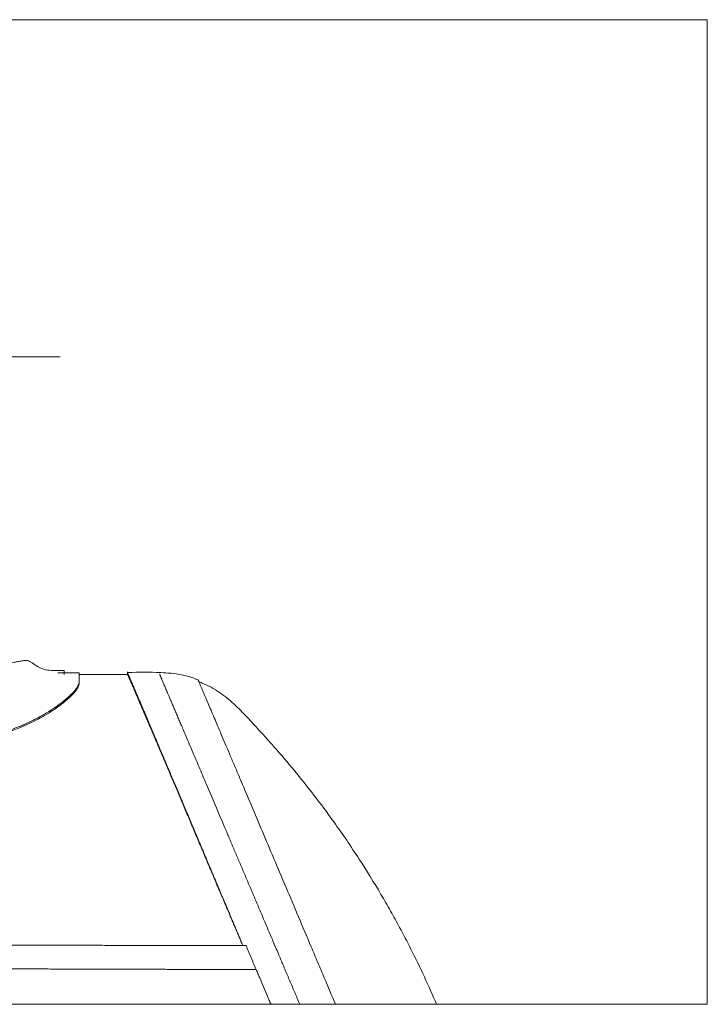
# Model space of a CAD drawing. Header units: millimetres. Extents: x -8 to 594, y 0 to 420.
# Tile 105 of 249: x 223 to 245, y 208 to 239. Entities that reach past the tile are written whole.
import ezdxf
from ezdxf.lldxf.tags import DXFTag

# ---------------------------------------------------------------- set-up
doc = ezdxf.new("R2010")
doc.units = ezdxf.units.MM
doc.layers.add('1', color=7, linetype='Continuous', true_color=0xffffff)
tags = doc.linetypes.add('DASHED', pattern=[25.72, 12.86, -12.86]).pattern_tags.tags
tags[6:7] = [DXFTag(74, 4), DXFTag(75, 0), DXFTag(340, '0'), DXFTag(46, 0.0), DXFTag(50, 0.0), DXFTag(44, 0.0), DXFTag(45, 0.0)]
tags[4:5] = [DXFTag(74, 4), DXFTag(75, 0), DXFTag(340, '0'), DXFTag(46, 0.0), DXFTag(50, 0.0), DXFTag(44, 0.0), DXFTag(45, 0.0)]

msp = doc.modelspace()

# ---------------------------------------------------------------- linework, layer by layer
at = {"layer": '1', "color": 8, "linetype": 'Continuous', "lineweight": 18}
for p, q in [((244.689, 239.083), (107.447, 239.083)), ((244.689, 239.083), (244.689, 208.432)), ((107.447, 208.432), (244.689, 208.432))]:
    msp.add_line(p, q, dxfattribs=at)
at = {"layer": '1', "color": 163, "linetype": 'DASHED', "lineweight": 18}
msp.add_line((133.543, 228.589), (224.543, 228.589), dxfattribs=at)
at = {"layer": '1', "color": 155, "linetype": 'Continuous', "lineweight": 18}
msp.add_line((225.143, 218.748), (225.143, 218.748), dxfattribs=at)
for points, degree, knots in [([(224.673, 218.698), (224.673, 218.7), (224.674, 218.721), (224.674, 218.753), (224.674, 218.789), (224.675, 218.809), (224.675, 218.818), (224.675, 218.822), (224.675, 218.823), (224.675, 218.824), (224.675, 218.824), (224.675, 218.825), (224.674, 218.825), (224.673, 218.825), (224.67, 218.825), (224.667, 218.825), (224.661, 218.825), (224.65, 218.825), (224.631, 218.826), (224.57, 218.827), (224.429, 218.828), (224.215, 218.82), (223.914, 218.881), (223.722, 219.032), (223.563, 219.13), (223.465, 219.146), (223.355, 219.12), (223.233, 219.101), (223.082, 219.071), (222.92, 219.036), (222.783, 218.995), (222.676, 218.94), (222.635, 218.866), (222.664, 218.742), (222.581, 218.588), (222.338, 218.459), (222.068, 218.352), (221.763, 218.276), (221.349, 218.208), (220.724, 218.157), (219.849, 218.17), (218.853, 218.164), (217.816, 218.15), (216.79, 218.14), (215.794, 218.132), (214.029, 218.121), (211.457, 218.117), (208.621, 218.124), (206.745, 218.145), (205.858, 218.137), (205.418, 218.123), (204.998, 218.14), (204.521, 218.195), (204.123, 218.279), (203.787, 218.379), (203.532, 218.471), (203.293, 218.584), (203.189, 218.704), (203.217, 218.774), (203.211, 218.79), (203.208, 218.79)], 3, [0, 0, 0, 0, 0.00016, 0.002387, 0.003655, 0.004291, 0.004602, 0.004686, 0.004728, 0.004746, 0.004762, 0.004776, 0.004792, 0.004869, 0.004933, 0.005047, 0.005252, 0.005616, 0.006264, 0.007415, 0.012325, 0.021785, 0.030536, 0.044835, 0.047794, 0.050525, 0.055294, 0.059882, 0.064532, 0.074711, 0.08698, 0.101995, 0.127081, 0.153938, 0.178249, 0.194918, 0.210064, 0.223754, 0.236018, 0.260373, 0.292988, 0.330045, 0.368126, 0.405063, 0.440855, 0.475834, 0.595779, 0.718734, 0.782333, 0.798532, 0.814615, 0.82985, 0.84408, 0.869514, 0.881252, 0.897007, 0.917909, 0.943862, 0.974878, 1, 1, 1, 1]), ([(226.638, 218.699), (226.53, 218.699), (226.031, 218.699), (225.532, 218.699), (225.141, 218.698)], 3, [0, 0, 0, 0, 0.217309, 1, 1, 1, 1]), ([(225.143, 218.716), (225.143, 218.705), (225.143, 218.692), (225.143, 218.632), (225.143, 218.569), (225.143, 218.498)], 3, [0, 0, 0, 0, 0.25635, 0.25635, 1, 1, 1, 1]), ([(225.143, 218.698), (225.143, 218.697), (225.143, 218.695), (225.143, 218.684), (225.143, 218.666), (225.143, 218.642), (225.143, 218.612), (225.143, 218.578), (225.143, 218.539), (225.143, 218.496), (225.143, 218.465), (225.143, 218.449)], 3, [0, 0, 0, 0, 0.090652, 0.21583, 0.337523, 0.456023, 0.57148, 0.683768, 0.792718, 0.898174, 1, 1, 1, 1]), ([(228.836, 218.532), (228.668, 218.6), (228.291, 218.72), (227.548, 218.771), (226.989, 218.78), (226.643, 218.758)], 3, [0, 0, 0, 0, 0.241336, 0.533994, 1, 1, 1, 1]), ([(226.643, 218.708), (226.643, 218.708), (226.643, 218.708), (226.644, 218.707), (226.644, 218.706), (226.645, 218.702), (226.647, 218.699), (226.651, 218.69), (226.653, 218.684), (226.659, 218.671), (226.666, 218.655), (226.675, 218.635), (226.681, 218.621), (226.682, 218.618), (226.685, 218.612), (226.686, 218.609), (226.69, 218.599), (226.693, 218.593), (226.7, 218.576), (226.704, 218.565), (226.709, 218.554)], 3, [0, 0, 0, 0, 0.07164, 0.07164, 0.145956, 0.145956, 0.294589, 0.294589, 0.443222, 0.443222, 0.591855, 0.740487, 0.740487, 0.777645, 0.777645, 0.814804, 0.814804, 0.88912, 0.88912, 1, 1, 1, 1]), ([(230.231, 210.258), (230.224, 210.273), (230.218, 210.288), (230.194, 210.344), (230.177, 210.385), (230.125, 210.506), (230.057, 210.668), (229.989, 210.829), (229.938, 210.95), (229.921, 210.99), (229.887, 211.07), (229.836, 211.19), (229.785, 211.31), (229.735, 211.429), (229.718, 211.468), (229.684, 211.547), (229.668, 211.587), (229.618, 211.705), (229.584, 211.784), (229.535, 211.901), (229.518, 211.94), (229.485, 212.019), (229.469, 212.057), (229.419, 212.174), (229.386, 212.251), (229.321, 212.406), (229.289, 212.482), (229.224, 212.635), (229.192, 212.711), (229.144, 212.824), (229.128, 212.862), (229.096, 212.937), (229.049, 213.05), (229.001, 213.162), (228.955, 213.273), (228.939, 213.31), (228.908, 213.383), (228.892, 213.42), (228.861, 213.493), (228.846, 213.529), (228.815, 213.602), (228.8, 213.638), (228.754, 213.747), (228.724, 213.818), (228.663, 213.961), (228.634, 214.032), (228.589, 214.137), (228.574, 214.172), (228.545, 214.242), (228.501, 214.346), (228.457, 214.449), (228.414, 214.551), (228.399, 214.585), (228.371, 214.653), (228.328, 214.753), (228.286, 214.853), (228.244, 214.952), (228.23, 214.984), (228.203, 215.05), (228.189, 215.082), (228.148, 215.179), (228.121, 215.243), (228.067, 215.369), (228.041, 215.432), (227.988, 215.556), (227.963, 215.617), (227.924, 215.708), (227.911, 215.738), (227.886, 215.797), (227.848, 215.887), (227.811, 215.974), (227.774, 216.061), (227.762, 216.089), (227.744, 216.132), (227.738, 216.146), (227.726, 216.175), (227.72, 216.189), (227.666, 216.315), (227.62, 216.424), (227.552, 216.583), (227.53, 216.635), (227.497, 216.712), (227.487, 216.738), (227.465, 216.788), (227.454, 216.813), (227.423, 216.888), (227.402, 216.937), (227.371, 217.009), (227.361, 217.032), (227.341, 217.079), (227.311, 217.149), (227.282, 217.217), (227.254, 217.284), (227.245, 217.306), (227.226, 217.349), (227.217, 217.371), (227.19, 217.435), (227.172, 217.476), (227.137, 217.558), (227.103, 217.637), (227.071, 217.713), (227.051, 217.759), (227.047, 217.768), (227.04, 217.786), (227.036, 217.795), (227.024, 217.822), (227.017, 217.839), (226.994, 217.892), (226.98, 217.925), (226.959, 217.974), (226.952, 217.991), (226.942, 218.014), (226.938, 218.022), (226.932, 218.038), (226.915, 218.077), (226.899, 218.114), (226.874, 218.171), (226.863, 218.199), (226.84, 218.252), (226.829, 218.277), (226.816, 218.308), (226.813, 218.314), (226.808, 218.326), (226.8, 218.344), (226.793, 218.361), (226.779, 218.394), (226.769, 218.415), (226.756, 218.445), (226.752, 218.455), (226.744, 218.474), (226.74, 218.483), (226.728, 218.51), (226.721, 218.527), (226.711, 218.551), (226.708, 218.558), (226.701, 218.573), (226.698, 218.58), (226.693, 218.593), (226.69, 218.6), (226.685, 218.612), (226.682, 218.618), (226.675, 218.635), (226.666, 218.655), (226.659, 218.671), (226.655, 218.681), (226.653, 218.684), (226.651, 218.69), (226.65, 218.692), (226.645, 218.704), (226.643, 218.708), (226.643, 218.708)], 3, [0, 0, 0, 0, 0.003376, 0.003376, 0.012355, 0.012355, 0.030312, 0.048269, 0.048269, 0.057248, 0.057248, 0.066226, 0.084183, 0.084183, 0.093162, 0.093162, 0.10214, 0.10214, 0.120098, 0.120098, 0.129076, 0.129076, 0.138055, 0.138055, 0.156012, 0.156012, 0.173969, 0.173969, 0.191926, 0.191926, 0.200905, 0.200905, 0.209884, 0.227841, 0.227841, 0.236819, 0.236819, 0.245798, 0.245798, 0.254777, 0.254777, 0.263755, 0.263755, 0.281712, 0.281712, 0.29967, 0.29967, 0.308648, 0.308648, 0.317627, 0.335584, 0.335584, 0.344563, 0.344563, 0.353541, 0.371498, 0.371498, 0.380477, 0.380477, 0.389456, 0.389456, 0.407413, 0.407413, 0.42537, 0.42537, 0.443327, 0.443327, 0.452306, 0.452306, 0.461284, 0.479241, 0.479241, 0.48822, 0.48822, 0.492709, 0.492709, 0.497199, 0.497199, 0.533113, 0.533113, 0.55107, 0.55107, 0.560049, 0.560049, 0.569027, 0.569027, 0.586985, 0.586985, 0.595963, 0.595963, 0.604942, 0.622899, 0.622899, 0.631878, 0.631878, 0.640856, 0.640856, 0.658813, 0.658813, 0.676771, 0.694728, 0.694728, 0.699217, 0.699217, 0.703706, 0.703706, 0.712685, 0.712685, 0.730642, 0.730642, 0.739621, 0.739621, 0.74411, 0.74411, 0.748599, 0.766557, 0.766557, 0.784514, 0.784514, 0.802471, 0.802471, 0.80696, 0.80696, 0.81145, 0.820428, 0.820428, 0.838385, 0.838385, 0.847364, 0.847364, 0.856342, 0.856342, 0.8743, 0.8743, 0.883278, 0.883278, 0.892257, 0.892257, 0.901235, 0.901235, 0.910214, 0.910214, 0.928171, 0.946128, 0.946128, 0.955107, 0.955107, 0.964086, 0.964086, 1, 1, 1, 1]), ([(230.235, 210.258), (230.21, 210.318), (230.185, 210.377), (230.143, 210.478), (230.125, 210.518), (230.091, 210.6), (230.074, 210.64), (230.04, 210.721), (230.023, 210.762), (229.988, 210.843), (229.971, 210.883), (229.92, 211.005), (229.853, 211.166), (229.785, 211.326), (229.735, 211.445), (229.718, 211.485), (229.684, 211.565), (229.634, 211.684), (229.584, 211.803), (229.535, 211.921), (229.518, 211.96), (229.485, 212.038), (229.469, 212.077), (229.419, 212.195), (229.387, 212.272), (229.338, 212.389), (229.321, 212.427), (229.289, 212.504), (229.273, 212.543), (229.224, 212.658), (229.192, 212.734), (229.128, 212.886), (229.065, 213.038), (229.002, 213.187), (228.955, 213.299), (228.939, 213.336), (228.908, 213.41), (228.861, 213.52), (228.815, 213.63), (228.77, 213.739), (228.754, 213.775), (228.732, 213.829), (228.724, 213.847), (228.709, 213.883), (228.671, 213.973), (228.634, 214.061), (228.589, 214.167), (228.574, 214.202), (228.545, 214.273), (228.53, 214.307), (228.486, 214.412), (228.457, 214.481), (228.414, 214.583), (228.4, 214.617), (228.371, 214.685), (228.328, 214.787), (228.286, 214.887), (228.252, 214.969), (228.245, 214.986), (228.231, 215.019), (228.21, 215.068), (228.162, 215.182), (228.121, 215.278), (228.081, 215.373), (228.068, 215.405), (228.041, 215.468), (228.028, 215.499), (228.002, 215.561), (227.989, 215.592), (227.963, 215.654), (227.95, 215.684), (227.912, 215.776), (227.861, 215.896), (227.811, 216.013), (227.775, 216.1), (227.762, 216.129), (227.738, 216.186), (227.702, 216.271), (227.667, 216.354), (227.632, 216.437), (227.621, 216.464), (227.598, 216.518), (227.586, 216.545), (227.553, 216.625), (227.53, 216.677), (227.498, 216.754), (227.487, 216.78), (227.465, 216.831), (227.455, 216.856), (227.423, 216.931), (227.402, 216.98), (227.361, 217.076), (227.341, 217.123), (227.302, 217.216), (227.283, 217.262), (227.259, 217.317), (227.254, 217.328), (227.245, 217.35), (227.24, 217.361), (227.226, 217.394), (227.199, 217.459), (227.172, 217.522), (227.146, 217.583), (227.137, 217.603), (227.125, 217.633), (227.121, 217.643), (227.112, 217.662), (227.091, 217.711), (227.071, 217.759), (227.04, 217.833), (227.024, 217.869), (226.994, 217.938), (226.98, 217.972), (226.962, 218.014), (226.959, 218.022), (226.952, 218.038), (226.942, 218.062), (226.932, 218.086), (226.912, 218.132), (226.899, 218.162), (226.881, 218.205), (226.875, 218.219), (226.863, 218.247), (226.857, 218.26), (226.84, 218.3), (226.829, 218.326), (226.813, 218.363), (226.808, 218.375), (226.798, 218.398), (226.793, 218.409), (226.783, 218.432), (226.779, 218.443), (226.77, 218.464), (226.765, 218.474), (226.752, 218.505), (226.744, 218.524), (226.728, 218.56), (226.721, 218.577), (226.711, 218.6), (226.708, 218.608), (226.701, 218.622), (226.698, 218.629), (226.69, 218.65), (226.684, 218.662), (226.677, 218.679), (226.675, 218.684), (226.672, 218.692), (226.67, 218.695), (226.668, 218.699), (226.667, 218.702), (226.659, 218.722), (226.653, 218.736), (226.647, 218.749), (226.645, 218.753), (226.644, 218.755)], 3, [0, 0, 0, 0, 0.013337, 0.013337, 0.022472, 0.022472, 0.031607, 0.031607, 0.040743, 0.040743, 0.049878, 0.049878, 0.068148, 0.086418, 0.086418, 0.095553, 0.095553, 0.104688, 0.122958, 0.122958, 0.132093, 0.132093, 0.141228, 0.141228, 0.159499, 0.159499, 0.168634, 0.168634, 0.177769, 0.177769, 0.196039, 0.196039, 0.214309, 0.232579, 0.232579, 0.241714, 0.241714, 0.25085, 0.26912, 0.26912, 0.278255, 0.278255, 0.282822, 0.282822, 0.28739, 0.30566, 0.30566, 0.314795, 0.314795, 0.32393, 0.32393, 0.3422, 0.3422, 0.351336, 0.351336, 0.360471, 0.378741, 0.378741, 0.383308, 0.383308, 0.387876, 0.397011, 0.415281, 0.415281, 0.424416, 0.424416, 0.433551, 0.433551, 0.442686, 0.442686, 0.451822, 0.451822, 0.470092, 0.488362, 0.488362, 0.497497, 0.497497, 0.506632, 0.524902, 0.524902, 0.534037, 0.534037, 0.543172, 0.543172, 0.561443, 0.561443, 0.570578, 0.570578, 0.579713, 0.579713, 0.597983, 0.597983, 0.616253, 0.616253, 0.634523, 0.634523, 0.639091, 0.639091, 0.643658, 0.643658, 0.652794, 0.671064, 0.671064, 0.680199, 0.680199, 0.684766, 0.684766, 0.689334, 0.707604, 0.707604, 0.725874, 0.725874, 0.744144, 0.744144, 0.748712, 0.748712, 0.753279, 0.762415, 0.762415, 0.780685, 0.780685, 0.78982, 0.78982, 0.798955, 0.798955, 0.817225, 0.817225, 0.82636, 0.82636, 0.835495, 0.835495, 0.84463, 0.84463, 0.853765, 0.853765, 0.872036, 0.872036, 0.890306, 0.890306, 0.899441, 0.899441, 0.908576, 0.908576, 0.926846, 0.926846, 0.935981, 0.935981, 0.940549, 0.940549, 0.945116, 0.945116, 0.981657, 0.981657, 1, 1, 1, 1]), ([(232.005, 208.432), (231.615, 209.353), (230.8, 211.272), (229.989, 213.183), (229.259, 214.902), (228.638, 216.365), (228.15, 217.514), (227.814, 218.305), (227.643, 218.708), (227.643, 218.708)], 2, [0, 0, 0, 0.113046, 0.239753, 0.366461, 0.493169, 0.619877, 0.746584, 0.873292, 1, 1, 1]), ([(225.143, 218.498), (225.143, 218.439), (225.117, 218.369), (225.061, 218.284), (225.058, 218.279), (225.051, 218.269), (225.048, 218.264), (225.037, 218.249), (225.029, 218.239), (225.005, 218.208), (224.988, 218.186), (224.931, 218.121), (224.887, 218.076), (224.83, 218.022), (224.824, 218.017), (224.812, 218.005), (224.805, 217.999), (224.786, 217.982), (224.773, 217.97), (224.732, 217.934), (224.703, 217.91), (224.613, 217.836), (224.548, 217.786), (224.406, 217.684), (224.331, 217.633), (224.17, 217.531), (224.085, 217.48), (223.951, 217.403), (223.905, 217.378), (223.811, 217.328), (223.763, 217.303), (223.617, 217.23), (223.516, 217.182), (223.404, 217.134), (223.397, 217.131), (223.383, 217.125), (223.376, 217.122), (223.356, 217.113), (223.342, 217.107), (223.301, 217.09), (223.273, 217.078), (223.189, 217.045), (223.133, 217.023), (222.962, 216.96), (222.845, 216.921), (222.717, 216.883), (222.709, 216.88), (222.694, 216.876), (222.686, 216.873), (222.662, 216.866), (222.647, 216.862), (222.6, 216.849), (222.568, 216.84), (222.474, 216.815), (222.41, 216.799), (222.219, 216.756), (222.09, 216.731), (221.942, 216.708), (221.925, 216.705), (221.891, 216.7), (221.874, 216.698), (221.824, 216.691), (221.79, 216.687), (221.688, 216.675), (221.62, 216.668), (221.416, 216.652), (221.28, 216.646), (221.143, 216.645), (221.143, 216.645), (221.143, 216.645)], 3, [0, 0, 0, 0, 0.124998, 0.124998, 0.132811, 0.132811, 0.140623, 0.140623, 0.156248, 0.156248, 0.187497, 0.187497, 0.249996, 0.249996, 0.257809, 0.257809, 0.265621, 0.265621, 0.281246, 0.281246, 0.312495, 0.312495, 0.374994, 0.374994, 0.437493, 0.437493, 0.499992, 0.499992, 0.531242, 0.531242, 0.562492, 0.562492, 0.624991, 0.624991, 0.628897, 0.628897, 0.632803, 0.632803, 0.640615, 0.640615, 0.65624, 0.65624, 0.68749, 0.68749, 0.749989, 0.749989, 0.753895, 0.753895, 0.757801, 0.757801, 0.765614, 0.765614, 0.781238, 0.781238, 0.812488, 0.812488, 0.874987, 0.874987, 0.882799, 0.882799, 0.890612, 0.890612, 0.906236, 0.906236, 0.937486, 0.937486, 0.999985, 0.999985, 1, 1, 1, 1]), ([(225.143, 218.449), (225.142, 218.437), (225.141, 218.413), (225.131, 218.374), (225.116, 218.332), (225.094, 218.288), (225.052, 218.219), (224.974, 218.119), (224.843, 217.984), (224.678, 217.84), (224.416, 217.641), (224.015, 217.384), (223.522, 217.136), (223.082, 216.959), (222.726, 216.84), (222.352, 216.741), (222.002, 216.673), (221.69, 216.633), (221.417, 216.61), (221.234, 216.607), (221.143, 216.605)], 3, [0, 0, 0, 0, 0.024777, 0.049617, 0.074552, 0.099617, 0.124844, 0.187053, 0.250002, 0.312106, 0.374696, 0.499828, 0.624171, 0.687378, 0.749411, 0.812636, 0.874619, 0.916722, 0.958413, 1, 1, 1, 1]), ([(228.838, 218.541), (228.838, 218.541), (228.845, 218.523), (228.868, 218.47), (228.878, 218.447), (228.901, 218.393), (228.914, 218.361), (228.991, 218.181), (229.08, 217.969), (229.256, 217.555), (229.322, 217.399), (229.464, 217.063), (229.541, 216.881), (229.706, 216.493), (229.794, 216.286), (229.933, 215.956), (229.981, 215.843), (230.079, 215.611), (230.13, 215.492), (230.386, 214.887), (230.606, 214.368), (230.956, 213.54), (231.076, 213.255), (231.324, 212.67), (231.45, 212.373), (231.832, 211.47), (232.093, 210.852), (232.429, 210.058), (232.496, 209.898), (232.632, 209.577), (232.7, 209.415), (232.885, 208.98), (233, 208.706), (233.116, 208.432)], 3, [0, 0, 0, 0, 0.062313, 0.062313, 0.09388, 0.09388, 0.125447, 0.125447, 0.251714, 0.251714, 0.314848, 0.314848, 0.377982, 0.377982, 0.441116, 0.441116, 0.472683, 0.472683, 0.50425, 0.50425, 0.630517, 0.630517, 0.693651, 0.693651, 0.756785, 0.756785, 0.883053, 0.883053, 0.914619, 0.914619, 0.946186, 0.946186, 1, 1, 1, 1]), ([(236.262, 208.432), (236.14, 208.718), (235.882, 209.296), (235.496, 210.093), (235.141, 210.775), (234.83, 211.341), (234.419, 212.055), (233.841, 212.99), (233.14, 214.019), (232.457, 214.937), (231.838, 215.712), (231.241, 216.415), (230.613, 217.1), (230.073, 217.696), (229.508, 218.164), (229.118, 218.375), (228.886, 218.469), (228.843, 218.485)], 3, [0, 0, 0, 0, 0.073632, 0.149899, 0.209606, 0.255722, 0.302935, 0.404653, 0.515921, 0.597636, 0.675672, 0.750563, 0.816123, 0.895719, 0.940729, 0.989238, 1, 1, 1, 1]), ([(230.332, 210.258), (228.661, 210.26), (226.989, 210.265), (224.539, 210.272), (221.534, 210.281), (218.528, 210.29), (216.416, 210.296), (215.082, 210.3), (214.525, 210.302)], 5, [0, 0, 0, 0, 0, 0, 0.297186, 0.556117, 0.815048, 1, 1, 1, 1, 1, 1]), ([(230.647, 209.515), (230.595, 209.639), (230.542, 209.763), (230.437, 210.011), (230.385, 210.134), (230.332, 210.258)], 3, [0, 0, 0, 0, 0.5, 0.5, 1, 1, 1, 1]), ([(230.647, 209.515), (228.789, 209.518), (227.085, 209.523), (224.603, 209.53), (221.565, 209.539), (218.527, 209.549), (216.414, 209.556), (215.08, 209.56), (214.524, 209.562)], 5, [0, 0, 0, 0, 0, 0, 0.304665, 0.56084, 0.817016, 1, 1, 1, 1, 1, 1]), ([(231.107, 208.432), (231.105, 208.436), (231.104, 208.44), (231.099, 208.451), (231.086, 208.483), (231.072, 208.514), (231.04, 208.589), (231.019, 208.639), (230.957, 208.786), (230.916, 208.883), (230.836, 209.071), (230.797, 209.163), (230.74, 209.297), (230.702, 209.386), (230.665, 209.473), (230.647, 209.515)], 3, [0, 0, 0, 0, 0.010465, 0.010465, 0.026687, 0.091575, 0.091575, 0.22135, 0.22135, 0.4809, 0.4809, 0.74045, 0.74045, 0.870225, 1, 1, 1, 1])]:
    msp.add_open_spline(points, degree=degree, knots=knots, dxfattribs=at)
for points, degree in [([(225.143, 218.749), (224.921, 218.748), (224.7, 218.748), (224.478, 218.748)], 3), ([(225.143, 218.748), (225.143, 218.698)], 1), ([(226.644, 218.781), (226.644, 218.742), (226.644, 218.704)], 2)]:
    msp.add_open_spline(points, degree=degree, dxfattribs=at)
at = {"layer": '1', "color": 155, "linetype": 'Continuous', "lineweight": 13}
for points in [[(226.643, 218.708), (226.643, 218.758)], [(225.143, 218.449), (225.143, 218.498)]]:
    msp.add_open_spline(points, degree=1, dxfattribs=at)

doc.saveas('drawing.dxf')
